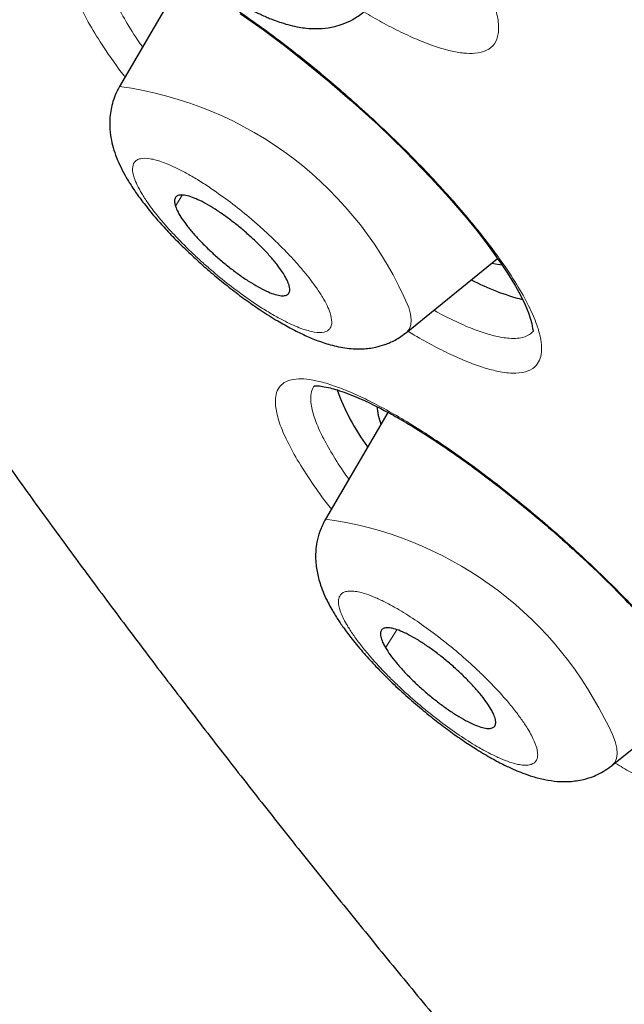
# Model space of a CAD drawing. Header units: millimetres. Extents: x 8 to 1352, y 12 to 1248.
# Tile 93 of 119: x 1146 to 1151, y 590 to 598. Entities that reach past the tile are written whole.
import ezdxf

# ---------------------------------------------------------------- set-up
doc = ezdxf.new("R2010")
doc.units = ezdxf.units.MM

msp = doc.modelspace()

# ---------------------------------------------------------------- linework, layer by layer
at = {"color": 7, "linetype": 'Continuous', "lineweight": 30}
for p, q in [((1147.4618, 598.0677), (1146.9508, 597.1928)), ((1149.2699, 595.2033), (1150.0076, 595.8014)), ((1149.1198, 594.5587), (1148.6156, 593.6953)), ((1150.9347, 591.7059), (1151.6707, 592.3027))]:
    msp.add_line(p, q, dxfattribs=at)
at = {"color": 252, "linetype": 'Continuous', "lineweight": 0}
for p, q in [((1147.4572, 596.3138), (1147.4034, 596.224)), ((1149.1931, 592.8016), (1149.1019, 592.656))]:
    msp.add_line(p, q, dxfattribs=at)
at = {"color": 7, "linetype": 'Continuous', "lineweight": 30, "flags": 128}
for points in [[(1147.9252, 597.7832), (1148.1113, 597.6524), (1148.2952, 597.5151), (1148.4745, 597.3737), (1148.6476, 597.2307), (1148.8168, 597.0845), (1149.0406, 596.881), (1149.259, 596.6702), (1149.468, 596.455), (1149.616, 596.2927), (1149.7535, 596.1324), (1149.8388, 596.0274), (1149.9183, 595.9246), (1149.9859, 595.8325), (1150.0396, 595.7554), (1150.0813, 595.6926), (1150.1146, 595.6399), (1150.1517, 595.5779), (1150.1918, 595.5052), (1150.2302, 595.4272), (1150.2574, 595.3622), (1150.2744, 595.3122), (1150.284, 595.2754), (1150.2879, 595.2559), (1150.2909, 595.2387), (1150.2934, 595.2262), (1150.2957, 595.219), (1150.2962, 595.2156), (1150.2962, 595.2156)], [(1149.9608, 595.7635), (1149.9894, 595.7582), (1150.0422, 595.7519)]]:
    msp.add_lwpolyline(points, dxfattribs=at)
at = {"color": 252, "linetype": 'Continuous', "lineweight": 0, "flags": 128}
for points in [[(1149.2699, 595.2033), (1149.2735, 595.2063), (1149.2942, 595.2323), (1149.3062, 595.2656), (1149.3095, 595.3058), (1149.304, 595.3527), (1149.2897, 595.406)], [(1150.9347, 591.7059), (1150.9557, 591.7293), (1150.9694, 591.7612), (1150.9743, 591.8001), (1150.9705, 591.8458), (1150.9579, 591.8979), (1150.9366, 591.9561), (1150.9068, 592.0198), (1150.8687, 592.0887)]]:
    msp.add_lwpolyline(points, dxfattribs=at)
at = {"color": 252, "linetype": 'Continuous', "lineweight": 0}
for centre, radius, start, end in [((1146.5519, 594.2464), 2.9733, 22.95674, 82.28955), ((1148.2156, 590.7511), 2.9713, 26.75527, 82.26305)]:
    msp.add_arc(centre, radius, start, end, dxfattribs=at)
at = {"color": 7, "linetype": 'Continuous', "lineweight": 30}
for centre, radius, start, end in [((1150.7098, 597.405), 1.998, 242.74271, 255.49706), ((1150.4827, 595.3905), 1.8882, 200.10745, 216.06638), ((1149.5198, 594.6436), 0.4899, 184.37904, 201.56851)]:
    msp.add_arc(centre, radius, start, end, dxfattribs=at)
for points, knots in [([(1142.2141, 609.987), (1142.2002, 609.9702), (1142.1536, 609.9138), (1142.0883, 609.835), (1142.0194, 609.7518), (1141.9677, 609.6894), (1141.9219, 609.6339), (1141.878, 609.5806), (1141.8337, 609.5265), (1141.7885, 609.4707), (1141.7419, 609.4128), (1141.6946, 609.3533), (1141.6459, 609.2909), (1141.5951, 609.2246), (1141.5416, 609.1532), (1141.485, 609.0757), (1141.4251, 608.9909), (1141.3616, 608.8974), (1141.2945, 608.7939), (1141.2241, 608.6789), (1141.1506, 608.5509), (1141.075, 608.4084), (1140.9987, 608.2505), (1140.9234, 608.0768), (1140.8512, 607.8876), (1140.7871, 607.6921), (1140.7317, 607.4932), (1140.6855, 607.2937), (1140.6469, 607.0878), (1140.6163, 606.8764), (1140.5939, 606.6596), (1140.5795, 606.4379), (1140.5732, 606.2113), (1140.5751, 605.9712), (1140.5857, 605.7261), (1140.6057, 605.4671), (1140.6345, 605.2034), (1140.6739, 604.9254), (1140.7226, 604.6422), (1140.7806, 604.3542), (1140.8477, 604.0612), (1140.9238, 603.7635), (1141.0088, 603.4609), (1141.1027, 603.1536), (1141.2052, 602.8415), (1141.3164, 602.5247), (1141.4361, 602.2032), (1141.5643, 601.8772), (1141.7009, 601.5465), (1141.8458, 601.2114), (1141.999, 600.8718), (1142.1603, 600.5278), (1142.3298, 600.1794), (1142.5073, 599.8268), (1142.6928, 599.47), (1142.8862, 599.1091), (1143.0874, 598.744), (1143.2964, 598.375), (1143.5131, 598.0021), (1143.7375, 597.6253), (1143.9694, 597.2448), (1144.2088, 596.8605), (1144.4557, 596.4727), (1144.7099, 596.0813), (1144.9714, 595.6865), (1145.2402, 595.2883), (1145.5161, 594.8868), (1145.7991, 594.4822), (1146.0891, 594.0744), (1146.3861, 593.6636), (1146.69, 593.2498), (1147.0006, 592.8332), (1147.318, 592.4138), (1147.642, 591.9918), (1147.9726, 591.5671), (1148.3098, 591.1399), (1148.6534, 590.7104), (1149.0033, 590.2784), (1149.3596, 589.8443), (1149.7221, 589.4079), (1150.0907, 588.9695), (1150.4654, 588.5291), (1150.8462, 588.0867), (1151.2329, 587.6425), (1151.6256, 587.1966), (1152.024, 586.7489), (1152.4283, 586.2996), (1152.8383, 585.8488), (1153.2539, 585.3965), (1153.6752, 584.9428), (1154.1021, 584.4877), (1154.5346, 584.0312), (1154.9727, 583.5734), (1155.401, 583.1303), (1155.8185, 582.7023), (1156.2243, 582.2898), (1156.6336, 581.8774), (1157.0462, 581.4651), (1157.462, 581.0532), (1157.8808, 580.6416), (1158.3026, 580.2306), (1158.7273, 579.8202), (1159.1546, 579.4106), (1159.5844, 579.0018), (1160.0167, 578.5941), (1160.451, 578.1877), (1160.8873, 577.7827), (1161.3251, 577.3795), (1161.764, 576.9785), (1162.2033, 576.5803), (1162.6417, 576.1859), (1163.0767, 575.7976), (1163.5023, 575.4205), (1163.9023, 575.0688), (1164.2497, 574.7653), (1164.5631, 574.493), (1164.8537, 574.2417), (1165.0542, 574.0695), (1165.1513, 573.986)], [0, 0, 0, 0, 0.001074, 0.003597, 0.005158, 0.006372, 0.007491, 0.008574, 0.00966, 0.010902, 0.012222, 0.013673, 0.015306, 0.017174, 0.019334, 0.021845, 0.024773, 0.028188, 0.032165, 0.036782, 0.042115, 0.048226, 0.055155, 0.062897, 0.071391, 0.080522, 0.089113, 0.097944, 0.106952, 0.116092, 0.125331, 0.134645, 0.144017, 0.153434, 0.163967, 0.173451, 0.183999, 0.194574, 0.205147, 0.215716, 0.22628, 0.236839, 0.247393, 0.257941, 0.268485, 0.279023, 0.289557, 0.300086, 0.310611, 0.321132, 0.331649, 0.342163, 0.352673, 0.363181, 0.373686, 0.384188, 0.394688, 0.405187, 0.415683, 0.426179, 0.436673, 0.447166, 0.457659, 0.468151, 0.478643, 0.489135, 0.499628, 0.510121, 0.520615, 0.53111, 0.541607, 0.552106, 0.562607, 0.573111, 0.583617, 0.594127, 0.604641, 0.615159, 0.625681, 0.636209, 0.646743, 0.657283, 0.66783, 0.678385, 0.688949, 0.699522, 0.710105, 0.7207, 0.731307, 0.741929, 0.752566, 0.76322, 0.773893, 0.784587, 0.794193, 0.803797, 0.813399, 0.822998, 0.832595, 0.842188, 0.851776, 0.861361, 0.870939, 0.880511, 0.890075, 0.899628, 0.909167, 0.918688, 0.928184, 0.937642, 0.947042, 0.956345, 0.965461, 0.974146, 0.981718, 0.987421, 0.993907, 1, 1, 1, 1]), ([(1146.6039, 599.7811), (1146.583, 599.7384), (1146.5432, 599.6573), (1146.5228, 599.5303), (1146.525, 599.4161), (1146.543, 599.3159), (1146.572, 599.2228), (1146.6087, 599.1371), (1146.6496, 599.0597), (1146.6927, 598.9878), (1146.7442, 598.9108), (1146.8146, 598.8163), (1146.8958, 598.7179), (1146.985, 598.6186), (1147.0778, 598.5222), (1147.1823, 598.4209), (1147.2979, 598.3159), (1147.4241, 598.2093), (1147.5562, 598.1057), (1147.6851, 598.0124), (1147.8129, 597.9275), (1147.9309, 597.8566), (1148.0363, 597.8006), (1148.1111, 597.7653), (1148.1643, 597.7428), (1148.2073, 597.7258), (1148.2639, 597.7058), (1148.3305, 597.6864), (1148.3983, 597.6718), (1148.4671, 597.6621), (1148.5455, 597.6581), (1148.624, 597.6639), (1148.6962, 597.678), (1148.7641, 597.6987), (1148.8438, 597.734), (1148.8952, 597.7714), (1148.923, 597.7917)], [0, 0, 0, 0, 0.038762, 0.073569, 0.104961, 0.134389, 0.16538, 0.197606, 0.2245, 0.245829, 0.275379, 0.309862, 0.349193, 0.381092, 0.414838, 0.450463, 0.488003, 0.527503, 0.569013, 0.609853, 0.646478, 0.688742, 0.723517, 0.751562, 0.764531, 0.777459, 0.79525, 0.819157, 0.842285, 0.861768, 0.886089, 0.913535, 0.929186, 0.948458, 0.972045, 1, 1, 1, 1]), ([(1146.9508, 597.1927), (1146.9386, 597.1698), (1146.9151, 597.1257), (1146.8857, 597.0376), (1146.8689, 596.9348), (1146.8726, 596.8254), (1146.8884, 596.7359), (1146.9116, 596.6558), (1146.9427, 596.5769), (1146.9809, 596.4992), (1147.0262, 596.4203), (1147.0809, 596.3368), (1147.1513, 596.2409), (1147.2319, 596.142), (1147.3225, 596.0401), (1147.4177, 595.9406), (1147.5225, 595.8385), (1147.6329, 595.7379), (1147.7471, 595.6405), (1147.8635, 595.5475), (1147.9802, 595.4606), (1148.1029, 595.3758), (1148.2241, 595.2994), (1148.3379, 595.2354), (1148.44, 595.1845), (1148.5441, 595.1399), (1148.6592, 595.101), (1148.7669, 595.0784), (1148.8536, 595.0712), (1148.9124, 595.0713), (1148.9683, 595.0759), (1149.0296, 595.0863), (1149.1008, 595.1064), (1149.1859, 595.1425), (1149.2402, 595.1818), (1149.2698, 595.2032)], [0, 0, 0, 0, 0.021628, 0.041727, 0.077249, 0.107009, 0.131903, 0.157567, 0.186469, 0.214004, 0.239014, 0.270947, 0.304848, 0.344142, 0.377188, 0.412917, 0.448945, 0.484915, 0.520869, 0.556848, 0.592894, 0.628434, 0.671081, 0.707965, 0.73968, 0.773317, 0.81138, 0.854565, 0.875544, 0.893556, 0.909242, 0.924639, 0.94483, 0.969933, 1, 1, 1, 1]), ([(1148.3197, 595.5921), (1148.3138, 595.6071), (1148.3018, 595.6377), (1148.2679, 595.6934), (1148.2231, 595.7551), (1148.1683, 595.8207), (1148.1043, 595.8894), (1148.0339, 595.9579), (1147.9581, 596.0257), (1147.8801, 596.0896), (1147.801, 596.1488), (1147.7243, 596.2007), (1147.6507, 596.2447), (1147.5839, 596.2788), (1147.5243, 596.3027), (1147.4748, 596.3152), (1147.4358, 596.3162), (1147.4092, 596.3057), (1147.3955, 596.2836), (1147.3945, 596.2554), (1147.401, 596.2327), (1147.4034, 596.224)], [0, 0, 0, 0, 0.052925, 0.107385, 0.160311, 0.214771, 0.267696, 0.322156, 0.375081, 0.429541, 0.482466, 0.536926, 0.589852, 0.644312, 0.697237, 0.751697, 0.804622, 0.859082, 0.912008, 0.966468, 1, 1, 1, 1]), ([(1147.4034, 596.224), (1147.4094, 596.2089), (1147.4214, 596.1783), (1147.4552, 596.1226), (1147.5, 596.061), (1147.5549, 595.9954), (1147.6189, 595.9267), (1147.6892, 595.8581), (1147.7651, 595.7904), (1147.843, 595.7265), (1147.9222, 595.6673), (1147.9989, 595.6154), (1148.0724, 595.5713), (1148.1393, 595.5372), (1148.1989, 595.5134), (1148.2484, 595.5009), (1148.2873, 595.4999), (1148.3139, 595.5104), (1148.3277, 595.5325), (1148.3287, 595.5607), (1148.3222, 595.5834), (1148.3197, 595.5921)], [0, 0, 0, 0, 0.052925, 0.107385, 0.160311, 0.214771, 0.267696, 0.322156, 0.375081, 0.429541, 0.482466, 0.536926, 0.589852, 0.644312, 0.697237, 0.751697, 0.804622, 0.859082, 0.912008, 0.966468, 1, 1, 1, 1]), ([(1148.5239, 594.7734), (1148.5244, 594.7731), (1148.5253, 594.7724), (1148.5415, 594.7734), (1148.5756, 594.7717), (1148.6314, 594.7621), (1148.6967, 594.745), (1148.7664, 594.7222), (1148.8437, 594.6924), (1148.921, 594.6589), (1148.9932, 594.6248), (1149.0776, 594.5823), (1149.1858, 594.5239), (1149.3312, 594.4388), (1149.4998, 594.3317), (1149.6815, 594.2079), (1149.8647, 594.0751), (1150.0444, 593.9379), (1150.2198, 593.7973), (1150.4114, 593.6368), (1150.6198, 593.4529), (1150.8415, 593.245), (1151.0367, 593.0499), (1151.2058, 592.8706), (1151.3347, 592.7263), (1151.4415, 592.6004), (1151.5269, 592.495), (1151.6019, 592.3978), (1151.6637, 592.3134), (1151.7122, 592.2438), (1151.7499, 592.1871), (1151.783, 592.1352), (1151.8164, 592.08), (1151.8524, 592.0163), (1151.8853, 591.952), (1151.9109, 591.8949), (1151.9282, 591.8503), (1151.939, 591.8178), (1151.946, 591.7929), (1151.9502, 591.7759), (1151.954, 591.7596), (1151.9577, 591.7447), (1151.9614, 591.7329), (1151.9652, 591.7249), (1151.9645, 591.7221), (1151.9642, 591.7206)], [0, 0, 0, 0, 0.0169871, 0.0306306, 0.0563189, 0.0835286, 0.1037396, 0.1257832, 0.1483729, 0.1684059, 0.1857211, 0.2009183, 0.2265695, 0.2566617, 0.2910224, 0.3258045, 0.3594605, 0.3919903, 0.4233873, 0.4542941, 0.4959222, 0.5380841, 0.580618, 0.6132735, 0.646688, 0.6694007, 0.6924647, 0.7145101, 0.733712, 0.7500661, 0.7636031, 0.7749014, 0.7895899, 0.8076222, 0.8285975, 0.8477874, 0.8637114, 0.8764035, 0.8863822, 0.8958724, 0.9092218, 0.9263695, 0.9472446, 0.9717908, 1, 1, 1, 1]), ([(1148.6156, 593.6953), (1148.5989, 593.6628), (1148.5686, 593.6036), (1148.5462, 593.5164), (1148.5371, 593.4461), (1148.5354, 593.3854), (1148.5387, 593.3285), (1148.5471, 593.2718), (1148.5595, 593.2163), (1148.5774, 593.157), (1148.603, 593.0905), (1148.6335, 593.0258), (1148.6632, 592.9711), (1148.6881, 592.9291), (1148.719, 592.8798), (1148.7638, 592.8139), (1148.8346, 592.7199), (1148.9225, 592.6147), (1149.0263, 592.5014), (1149.139, 592.3877), (1149.2627, 592.2723), (1149.3885, 592.1633), (1149.5109, 592.0644), (1149.6277, 591.9764), (1149.7374, 591.8995), (1149.8488, 591.827), (1149.9567, 591.7631), (1150.0585, 591.7095), (1150.1399, 591.6717), (1150.2159, 591.6407), (1150.2978, 591.6125), (1150.3887, 591.589), (1150.4884, 591.5743), (1150.5924, 591.5726), (1150.704, 591.5888), (1150.8234, 591.6282), (1150.8961, 591.6789), (1150.9346, 591.7058)], [0, 0, 0, 0, 0.029632, 0.053912, 0.072917, 0.087606, 0.105463, 0.121889, 0.138041, 0.157861, 0.18162, 0.206261, 0.22444, 0.237421, 0.250319, 0.278112, 0.312737, 0.354988, 0.391697, 0.432696, 0.474414, 0.514137, 0.551896, 0.587715, 0.621615, 0.653615, 0.692911, 0.726949, 0.755668, 0.776291, 0.802788, 0.835004, 0.86687, 0.897655, 0.928648, 0.962271, 1, 1, 1, 1]), ([(1149.9509, 592.1653), (1149.9391, 592.184), (1149.9152, 592.2218), (1149.8653, 592.2856), (1149.8062, 592.353), (1149.7395, 592.4215), (1149.6662, 592.4903), (1149.5895, 592.5563), (1149.5104, 592.6187), (1149.4324, 592.6746), (1149.3564, 592.7236), (1149.2859, 592.7632), (1149.2216, 592.7932), (1149.1665, 592.812), (1149.1212, 592.8197), (1149.0877, 592.8156), (1149.0664, 592.8), (1149.0583, 592.7736), (1149.0636, 592.7364), (1149.0791, 592.6963), (1149.0956, 592.6671), (1149.1019, 592.656)], [0, 0, 0, 0, 0.0529252, 0.1073853, 0.1603105, 0.2147706, 0.2676958, 0.3221559, 0.3750811, 0.4295412, 0.4824664, 0.5369265, 0.5898517, 0.6443117, 0.697237, 0.751697, 0.8046223, 0.8590823, 0.9120076, 0.9664676, 1, 1, 1, 1]), ([(1149.1019, 592.656), (1149.1136, 592.6373), (1149.1375, 592.5994), (1149.1874, 592.5357), (1149.2465, 592.4683), (1149.3132, 592.3997), (1149.3865, 592.3309), (1149.4632, 592.265), (1149.5423, 592.2026), (1149.6203, 592.1466), (1149.6963, 592.0977), (1149.7668, 592.058), (1149.8311, 592.0281), (1149.8862, 592.0092), (1149.9316, 592.0016), (1149.9651, 592.0056), (1149.9863, 592.0212), (1149.9945, 592.0477), (1149.9891, 592.0848), (1149.9736, 592.1249), (1149.9571, 592.1542), (1149.9509, 592.1653)], [0, 0, 0, 0, 0.0529252, 0.1073853, 0.1603105, 0.2147706, 0.2676958, 0.3221559, 0.3750811, 0.4295412, 0.4824664, 0.5369265, 0.5898517, 0.6443117, 0.697237, 0.751697, 0.8046223, 0.8590823, 0.9120076, 0.9664676, 1, 1, 1, 1])]:
    msp.add_open_spline(points, degree=3, knots=knots, dxfattribs=at)
at = {"color": 252, "linetype": 'Continuous', "lineweight": 0}
for points, knots in [([(1148.4676, 599.6988), (1148.5077, 599.6633), (1148.6088, 599.574), (1148.7662, 599.426), (1148.9385, 599.2571), (1149.1031, 599.0873), (1149.2581, 598.9187), (1149.402, 598.7526), (1149.5335, 598.5907), (1149.6518, 598.4341), (1149.7547, 598.2852), (1149.8423, 598.1445), (1149.9205, 597.9998), (1149.9821, 597.8564), (1150.0169, 597.7226), (1150.0178, 597.6146), (1149.9871, 597.5325), (1149.9231, 597.4795), (1149.8355, 597.4581), (1149.7352, 597.4595), (1149.6293, 597.4775), (1149.5083, 597.5124), (1149.3737, 597.5634), (1149.2272, 597.6299), (1149.0786, 597.7061), (1148.975, 597.7668), (1148.927, 597.7949)], [0, 0, 0, 0, 0.0256838, 0.0646329, 0.1037152, 0.1430356, 0.1820472, 0.2210945, 0.2605413, 0.2995453, 0.3389784, 0.3781755, 0.4173289, 0.4698162, 0.5217948, 0.5744606, 0.6270387, 0.6790536, 0.7315896, 0.7709184, 0.8099221, 0.8489668, 0.8884013, 0.9274973, 0.9664606, 1, 1, 1, 1]), ([(1146.5826, 597.9688), (1146.5702, 598.0133), (1146.5454, 598.1021), (1146.5491, 598.2034), (1146.5807, 598.2721), (1146.6326, 598.3137), (1146.6964, 598.3347), (1146.7776, 598.3388), (1146.8756, 598.3259), (1146.9885, 598.2968), (1147.115, 598.2515), (1147.2543, 598.1903), (1147.4061, 598.1135), (1147.5682, 598.0223), (1147.7386, 597.9177), (1147.9147, 597.8012), (1148.0967, 597.6729), (1148.2826, 597.5343), (1148.4703, 597.3868), (1148.6569, 597.2325), (1148.8419, 597.0721), (1149.0235, 596.9072), (1149.1996, 596.7395), (1149.3685, 596.5704), (1149.5286, 596.4016), (1149.6789, 596.2342), (1149.817, 596.0707), (1149.9425, 595.912), (1150.0655, 595.7432), (1150.1791, 595.569), (1150.2733, 595.3961), (1150.3302, 595.257), (1150.3592, 595.1467), (1150.3666, 595.062), (1150.3549, 594.9924), (1150.3216, 594.9322), (1150.2594, 594.8885), (1150.1605, 594.8703), (1150.0432, 594.8806), (1149.9174, 594.9113), (1149.7902, 594.955), (1149.6497, 595.0149), (1149.4968, 595.0913), (1149.3737, 595.1581), (1149.3, 595.2033), (1149.2828, 595.2138)], [0, 0, 0, 0, 0.029402, 0.058675, 0.088238, 0.110339, 0.13228, 0.154272, 0.176539, 0.198842, 0.220834, 0.242758, 0.264858, 0.287306, 0.309359, 0.331244, 0.353178, 0.375528, 0.397568, 0.419489, 0.441481, 0.463633, 0.4856, 0.507573, 0.529754, 0.551716, 0.573904, 0.595971, 0.618005, 0.647551, 0.67681, 0.70645, 0.728712, 0.750703, 0.772688, 0.794922, 0.824255, 0.853784, 0.883145, 0.905171, 0.927107, 0.94913, 0.971417, 0.993363, 1, 1, 1, 1]), ([(1147.1367, 597.5111), (1147.1285, 597.5227), (1147.0765, 597.5965), (1146.999, 597.7216), (1146.9149, 597.8775), (1146.8825, 597.964), (1146.8666, 598.0066)], [0, 0, 0, 0, 0.060202, 0.382709, 0.695974, 1, 1, 1, 1]), ([(1146.995, 597.2685), (1146.9862, 597.2798), (1146.936, 597.3442), (1146.8456, 597.4729), (1146.7323, 597.6483), (1146.6379, 597.8223), (1146.6011, 597.9199), (1146.5826, 597.9688)], [0, 0, 0, 0, 0.040719, 0.232304, 0.489537, 0.744278, 1, 1, 1, 1]), ([(1148.6534, 595.3619), (1148.646, 595.3814), (1148.6314, 595.4201), (1148.5939, 595.4884), (1148.5356, 595.578), (1148.4641, 595.6715), (1148.3841, 595.7643), (1148.297, 595.859), (1148.2002, 595.9556), (1148.097, 596.0503), (1147.9947, 596.1395), (1147.8659, 596.2438), (1147.7308, 596.3423), (1147.6162, 596.4183), (1147.5217, 596.4754), (1147.4143, 596.5333), (1147.322, 596.5742), (1147.2469, 596.5983), (1147.1804, 596.6129), (1147.1271, 596.6133), (1147.0899, 596.5986), (1147.0645, 596.5753), (1147.0513, 596.5316), (1147.0637, 596.4655), (1147.0922, 596.3957), (1147.1291, 596.3278), (1147.1876, 596.238), (1147.2591, 596.1445), (1147.339, 596.0518), (1147.4262, 595.957), (1147.5229, 595.8605), (1147.6261, 595.7658), (1147.7285, 595.6766), (1147.8573, 595.5722), (1147.9923, 595.4738), (1148.107, 595.3978), (1148.2014, 595.3407), (1148.3089, 595.2828), (1148.4011, 595.2419), (1148.4762, 595.2177), (1148.5428, 595.2031), (1148.5961, 595.2028), (1148.6333, 595.2174), (1148.6585, 595.2409), (1148.6732, 595.2836), (1148.66, 595.3358), (1148.6534, 595.3619)], [0, 0, 0, 0, 0.020042, 0.039941, 0.060018, 0.092459, 0.108645, 0.125024, 0.157464, 0.173651, 0.190029, 0.219974, 0.249999, 0.270023, 0.289923, 0.310018, 0.342459, 0.358645, 0.375024, 0.407464, 0.423651, 0.440029, 0.469974, 0.499999, 0.520023, 0.539923, 0.560019, 0.592459, 0.608645, 0.625024, 0.657464, 0.673651, 0.69003, 0.719974, 0.749999, 0.770023, 0.789923, 0.810019, 0.842459, 0.858645, 0.875024, 0.907464, 0.923651, 0.94003, 0.969995, 1, 1, 1, 1]), ([(1150.2979, 595.2158), (1150.2877, 595.2056), (1150.267, 595.1849), (1150.2225, 595.1658), (1150.1682, 595.1555), (1150.1082, 595.1554), (1150.0334, 595.1643), (1149.938, 595.1864), (1149.8079, 595.2308), (1149.6653, 595.294), (1149.5577, 595.3471), (1149.5014, 595.3792), (1149.4929, 595.3841)], [0, 0, 0, 0, 0.093841, 0.190507, 0.287223, 0.383989, 0.460806, 0.585732, 0.720374, 0.864733, 0.979409, 1, 1, 1, 1]), ([(1148.388, 594.1762), (1148.3558, 594.2336), (1148.2917, 594.348), (1148.2342, 594.4936), (1148.2095, 594.6061), (1148.2108, 594.6895), (1148.2299, 594.7492), (1148.2676, 594.793), (1148.3237, 594.8204), (1148.3967, 594.8317), (1148.4859, 594.8263), (1148.5909, 594.8042), (1148.7116, 594.7655), (1148.8457, 594.7113), (1148.992, 594.6416), (1149.1482, 594.5576), (1149.3144, 594.4594), (1149.4887, 594.3485), (1149.6692, 594.2255), (1149.8532, 594.0924), (1150.04, 593.9498), (1150.2278, 593.7992), (1150.4146, 593.6419), (1150.5985, 593.4794), (1150.7778, 593.3134), (1150.9514, 593.1448), (1151.1166, 592.9761), (1151.2726, 592.8084), (1151.4331, 592.6253), (1151.5921, 592.4303), (1151.7403, 592.2285), (1151.8499, 592.0574), (1151.9285, 591.9144), (1151.9813, 591.7978), (1152.0156, 591.6941), (1152.0334, 591.5938), (1152.0269, 591.5036), (1151.9869, 591.4331), (1151.9211, 591.3943), (1151.8393, 591.3805), (1151.7492, 591.3844), (1151.6429, 591.4053), (1151.5217, 591.4429), (1151.3878, 591.4958), (1151.242, 591.5644), (1151.0986, 591.64), (1151.0001, 591.699), (1150.9576, 591.7244)], [0, 0, 0, 0, 0.027892, 0.055662, 0.083707, 0.104664, 0.125477, 0.146344, 0.167475, 0.188614, 0.209473, 0.230278, 0.251259, 0.272543, 0.29346, 0.314225, 0.335045, 0.356252, 0.377162, 0.397957, 0.418814, 0.439845, 0.46069, 0.481531, 0.502555, 0.523395, 0.544438, 0.565376, 0.586275, 0.614305, 0.642063, 0.670179, 0.691303, 0.712164, 0.733017, 0.754109, 0.781939, 0.809953, 0.837802, 0.858714, 0.879527, 0.900414, 0.921542, 0.942366, 0.96315, 0.984072, 1, 1, 1, 1]), ([(1148.6603, 594.2384), (1148.6333, 594.2863), (1148.5782, 594.3842), (1148.5248, 594.5128), (1148.4979, 594.6172), (1148.4951, 594.6974), (1148.5065, 594.7451), (1148.5201, 594.7671), (1148.524, 594.7734)], [0, 0, 0, 0, 0.1937629, 0.3954251, 0.6049887, 0.7673999, 0.9342617, 1, 1, 1, 1]), ([(1148.8048, 594.0193), (1148.789, 594.041), (1148.7324, 594.1188), (1148.6905, 594.1883), (1148.6603, 594.2384)], [0, 0, 0, 0, 0.278605, 1, 1, 1, 1]), ([(1148.6632, 593.7769), (1148.6597, 593.7813), (1148.599, 593.8565), (1148.5023, 593.9934), (1148.4261, 594.1152), (1148.388, 594.1762)], [0, 0, 0, 0, 0.029862, 0.5139721, 1, 1, 1, 1]), ([(1150.26, 591.9866), (1150.245, 592.0108), (1150.2151, 592.059), (1150.1561, 592.1389), (1150.0738, 592.2399), (1149.9822, 592.3404), (1149.8866, 592.4363), (1149.7861, 592.5318), (1149.6794, 592.6256), (1149.5703, 592.714), (1149.4648, 592.7951), (1149.3366, 592.8859), (1149.2085, 592.9657), (1149.104, 593.0227), (1149.0211, 593.0619), (1148.9308, 593.0967), (1148.8583, 593.114), (1148.8045, 593.1153), (1148.7607, 593.1068), (1148.7322, 593.084), (1148.7208, 593.0471), (1148.7206, 593.0031), (1148.7386, 592.9357), (1148.7829, 592.848), (1148.8381, 592.762), (1148.8965, 592.6825), (1148.979, 592.5814), (1149.0705, 592.4808), (1149.1661, 592.385), (1149.2666, 592.2895), (1149.3733, 592.1957), (1149.4824, 592.1072), (1149.5879, 592.0262), (1149.7161, 591.9354), (1149.8443, 591.8556), (1149.9487, 591.7985), (1150.0317, 591.7593), (1150.1219, 591.7246), (1150.1944, 591.7072), (1150.2482, 591.706), (1150.292, 591.7145), (1150.3205, 591.7372), (1150.332, 591.7741), (1150.332, 591.8182), (1150.3153, 591.8849), (1150.2785, 591.9527), (1150.26, 591.9866)], [0, 0, 0, 0, 0.020042, 0.039941, 0.060018, 0.092459, 0.108645, 0.125024, 0.157464, 0.173651, 0.190029, 0.219974, 0.249999, 0.270023, 0.289923, 0.310018, 0.342459, 0.358645, 0.375024, 0.407464, 0.423651, 0.440029, 0.469974, 0.499999, 0.520023, 0.539923, 0.560019, 0.592459, 0.608645, 0.625024, 0.657464, 0.673651, 0.69003, 0.719974, 0.749999, 0.770023, 0.789923, 0.810019, 0.842459, 0.858645, 0.875024, 0.907464, 0.923651, 0.94003, 0.969995, 1, 1, 1, 1])]:
    msp.add_open_spline(points, degree=3, knots=knots, dxfattribs=at)

doc.saveas('drawing.dxf')
